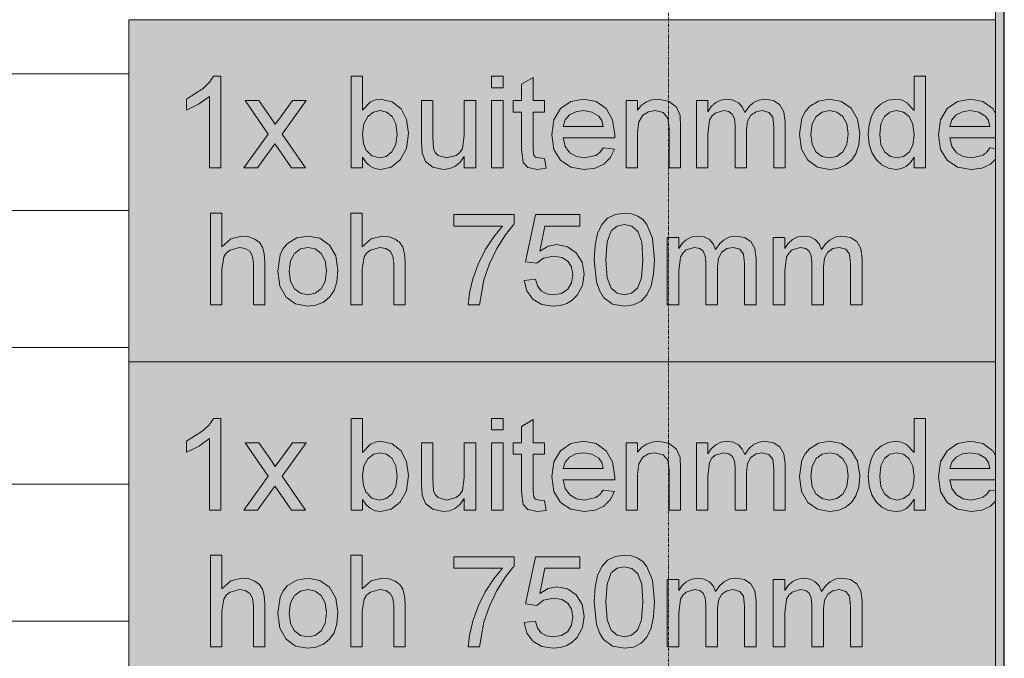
# Model space of a CAD drawing. Header units: millimetres. Extents: x -281 to 145437, y -16481 to 78869.
# Tile 54 of 256: x 8578 to 10736, y 13550 to 14950. Entities that reach past the tile are written whole.
import ezdxf

# ---------------------------------------------------------------- set-up
doc = ezdxf.new("R2010")
doc.units = ezdxf.units.MM
doc.linetypes.add('Grid Line', pattern=[12, 6, -2, 2, -2])
for name, color, linetype, lineweight in [('A--A23__Vloeren', 8, 'Continuous', 5), ('A--A2__Ruwbouw', 8, 'Continuous', 5), ('A--L$07A__Stramien', 1, 'Continuous', 5), ('A--L21__Buitenwanden', 3, 'Continuous', 5), ('A--L90__Terrein', 7, 'Continuous', 5)]:
    doc.layers.add(name, color=color, linetype=linetype, lineweight=lineweight)

# ---------------------------------------------------------------- blocks, each defined once
blk = doc.blocks.new('NLRS_90_PA_LB_fietsvak dubbellaags_gen_cpz - 1x buitenmodel-48998503-L_80_ 11')
at = {"layer": 'A--L90__Terrein'}
blk.add_hatch(color=256, dxfattribs=at).paths.add_polyline_path([(1900, 0), (1900, 750), (0, 750), (0, 0), (1491, 0)])
for p, q in [((1900, 750), (0, 750)), ((0, 750), (0, 0)), ((185.7, 625.9), (176.8, 612.8)), ((201.9, 625.9), (185.7, 625.9)), ((201.9, 425), (201.9, 625.9)), ((512.6, 625.9), (487.5, 625.9)), ((487.5, 625.9), (487.5, 425)), ((512.6, 551.4), (512.6, 625.9)), ((820.3, 625.9), (795.2, 625.9)), ((795.2, 625.9), (795.2, 600.8)), ((820.3, 600.8), (820.3, 625.9)), ((1746.4, 625.9), (1721.3, 625.9)), ((1721.3, 625.9), (1721.3, 551.1)), ((1746.4, 425), (1746.4, 625.9)), ((176.8, 612.8), (163.3, 599.2)), ((886.2, 623.2), (861.1, 608.4)), ((861.1, 608.4), (861.1, 572.5)), ((886.2, 572.5), (886.2, 623.2)), ((163.3, 599.2), (126.5, 575.7)), ((795.2, 600.8), (820.3, 600.8)), ((126.5, 575.7), (126.5, 551.9)), ((126.5, 551.9), (153, 564.6)), ((153, 564.6), (176.7, 581.6)), ((176.7, 581.6), (176.7, 425)), ((285.4, 572.5), (255.2, 572.5)), ((255.2, 572.5), (305.7, 499.2)), ((309.8, 537.2), (285.4, 572.5)), ((358.8, 572.5), (331.1, 534.2)), ((336, 499.2), (389, 572.5)), ((389, 572.5), (358.8, 572.5)), ((530.2, 569.6), (512.6, 551.4)), ((540.6, 574.2), (530.2, 569.6)), ((552.1, 575.7), (540.6, 574.2)), ((577.2, 570.2), (552.1, 575.7)), ((596.8, 554.8), (577.2, 570.2)), ((666.5, 572.5), (641.4, 572.5)), ((641.4, 572.5), (641.4, 481.3)), ((666.5, 493.1), (666.5, 572.5)), ((760.6, 572.5), (735.5, 572.5)), ((735.5, 572.5), (735.5, 495.8)), ((760.6, 425), (760.6, 572.5)), ((820.3, 572.5), (795.2, 572.5)), ((795.2, 572.5), (795.2, 425)), ((820.3, 425), (820.3, 572.5)), ((861.1, 572.5), (842.3, 572.5)), ((842.3, 572.5), (842.3, 547.4)), ((911.3, 572.5), (886.2, 572.5)), ((911.3, 547.4), (911.3, 572.5)), ((968.9, 570.6), (946.5, 555.2)), ((997, 575.7), (968.9, 570.6)), ((1024.3, 570.6), (997, 575.7)), ((1046.1, 555.2), (1024.3, 570.6)), ((1115.4, 572.5), (1090.3, 572.5)), ((1090.3, 572.5), (1090.3, 425)), ((1115.4, 551.9), (1115.4, 572.5)), ((1124.1, 562.3), (1115.4, 551.9)), ((1134.6, 569.7), (1124.1, 562.3)), ((1146.8, 574.2), (1134.6, 569.7)), ((1160.8, 575.7), (1146.8, 574.2)), ((1184.5, 570.9), (1160.8, 575.7)), ((1200.7, 558.3), (1184.5, 570.9)), ((1269.2, 572.5), (1244.1, 572.5)), ((1244.1, 572.5), (1244.1, 425)), ((1269.2, 548.3), (1269.2, 572.5)), ((1286.5, 568.2), (1276.8, 559.4)), ((1298, 573.8), (1286.5, 568.2)), ((1311, 575.7), (1298, 573.8)), ((1325, 573.8), (1311, 575.7)), ((1336.2, 568), (1325, 573.8)), ((1344.6, 558.8), (1336.2, 568)), ((1369.6, 568.4), (1359.2, 559.3)), ((1381.4, 573.9), (1369.6, 568.4)), ((1394.4, 575.7), (1381.4, 573.9)), ((1413.3, 572.6), (1394.4, 575.7)), ((1427.2, 563.5), (1413.3, 572.6)), ((1435.8, 548.1), (1427.2, 563.5)), ((1512, 571.6), (1491.8, 559.4)), ((1536.1, 575.7), (1512, 571.6)), ((1562.5, 570.7), (1536.1, 575.7)), ((1583.5, 555.8), (1562.5, 570.7)), ((1649.5, 566.1), (1637, 554.5)), ((1664.7, 573.3), (1649.5, 566.1)), ((1681.6, 575.7), (1664.7, 573.3)), ((1693.9, 574), (1681.6, 575.7)), ((1704.7, 568.8), (1693.9, 574)), ((1721.3, 551.1), (1704.7, 568.8)), ((1816.5, 570.6), (1794.1, 555.2)), ((1844.6, 575.7), (1816.5, 570.6)), ((1871.9, 570.6), (1844.6, 575.7)), ((1893.7, 555.2), (1871.9, 570.6)), ((524, 537.5), (536.4, 547.3)), ((536.4, 547.3), (550.9, 550.6)), ((550.9, 550.6), (565.1, 547.4)), ((565.1, 547.4), (577.1, 538)), ((608.8, 530.9), (596.8, 554.8)), ((842.3, 547.4), (861.1, 547.4)), ((861.1, 547.4), (861.1, 465.5)), ((886.2, 466.2), (886.2, 547.4)), ((886.2, 547.4), (911.3, 547.4)), ((946.5, 555.2), (931.9, 530.5)), ((956.3, 530.2), (966, 541.2)), ((966, 541.2), (980, 548.2)), ((980, 548.2), (996.9, 550.6)), ((996.9, 550.6), (1015.3, 547.6)), ((1015.3, 547.6), (1030, 538.8)), ((1060.4, 530.6), (1046.1, 555.2)), ((1118.2, 526.4), (1126.8, 540.7)), ((1126.8, 540.7), (1139.4, 548.1)), ((1139.4, 548.1), (1154.1, 550.6)), ((1154.1, 550.6), (1171.3, 546.2)), ((1171.3, 546.2), (1181.5, 534.4)), ((1208.2, 539.9), (1200.7, 558.3)), ((1209.6, 515.6), (1208.2, 539.9)), ((1276.8, 559.4), (1269.2, 548.3)), ((1278, 538.5), (1285.4, 545.2)), ((1285.4, 545.2), (1304, 550.6)), ((1304, 550.6), (1315.4, 548.5)), ((1315.4, 548.5), (1323, 542.5)), ((1323, 542.5), (1327.4, 532.3)), ((1350, 546.5), (1344.6, 558.8)), ((1359.2, 559.3), (1350, 546.5)), ((1356.4, 527.4), (1363.8, 540.5)), ((1363.8, 540.5), (1374.9, 548.1)), ((1374.9, 548.1), (1388.5, 550.6)), ((1388.5, 550.6), (1402.8, 546.6)), ((1402.8, 546.6), (1411.3, 536.3)), ((1438.7, 526.1), (1435.8, 548.1)), ((1482.3, 548.2), (1475.5, 534.3)), ((1491.8, 559.4), (1482.3, 548.2)), ((1506.9, 537.7), (1520, 547.4)), ((1520, 547.4), (1536.1, 550.6)), ((1536.1, 550.6), (1552, 547.3)), ((1552, 547.3), (1565.2, 537.6)), ((1597.4, 532.1), (1583.5, 555.8)), ((1637, 554.5), (1628, 538.6)), ((1656.5, 538.1), (1668.4, 547.4)), ((1668.4, 547.4), (1682.9, 550.6)), ((1682.9, 550.6), (1697.9, 547.3)), ((1697.9, 547.3), (1710.2, 537.6)), ((1794.1, 555.2), (1779.5, 530.5)), ((1803.9, 530.2), (1813.6, 541.2)), ((1813.6, 541.2), (1827.6, 548.2)), ((1827.6, 548.2), (1844.5, 550.6)), ((1844.5, 550.6), (1862.9, 547.6)), ((1862.9, 547.6), (1877.6, 538.8)), ((1900, 544.4), (1893.7, 555.2)), ((321.2, 520.6), (309.8, 537.2)), ((331.1, 534.2), (321.2, 520.6)), ((512.6, 499.8), (515.5, 521.6)), ((515.5, 521.6), (524, 537.5)), ((577.1, 538), (585.3, 521.9)), ((585.3, 521.9), (588, 498.9)), ((613.1, 501), (608.8, 530.9)), ((931.9, 530.5), (927, 497.5)), ((952.1, 516), (956.3, 530.2)), ((1030, 538.8), (1036.6, 529.3)), ((1036.6, 529.3), (1040, 516)), ((1065.2, 497.7), (1060.4, 530.6)), ((1115.4, 503.3), (1118.2, 526.4)), ((1181.5, 534.4), (1184.4, 512.2)), ((1269.2, 499.4), (1273, 529.4)), ((1273, 529.4), (1278, 538.5)), ((1327.4, 532.3), (1328.8, 518.1)), ((1328.8, 518.1), (1328.8, 425)), ((1354, 508.3), (1356.4, 527.4)), ((1411.3, 536.3), (1413.6, 515.4)), ((1438.7, 425), (1438.7, 526.1)), ((1475.5, 534.3), (1470.1, 498.8)), ((1495.2, 498.8), (1498.1, 521.5)), ((1498.1, 521.5), (1506.9, 537.7)), ((1565.2, 537.6), (1573.9, 521.7)), ((1573.9, 521.7), (1576.9, 499.6)), ((1602, 500.8), (1597.4, 532.1)), ((1622.6, 519.6), (1620.8, 498.6)), ((1628, 538.6), (1622.6, 519.6)), ((1645.9, 498.7), (1648.6, 522)), ((1648.6, 522), (1656.5, 538.1)), ((1710.2, 537.6), (1718.5, 520.9)), ((1718.5, 520.9), (1721.3, 496.8)), ((1779.5, 530.5), (1774.6, 497.5)), ((1799.7, 516), (1803.9, 530.2)), ((1877.6, 538.8), (1884.2, 529.3)), ((1884.2, 529.3), (1887.6, 516)), ((305.7, 499.2), (252.1, 425)), ((387.1, 425), (336, 499.2)), ((514.4, 478.9), (512.6, 499.8)), ((588, 498.9), (585.2, 476.3)), ((608.6, 467.5), (613.1, 501)), ((927, 497.5), (931.8, 465.6)), ((1040, 516), (952.1, 516)), ((1065, 490.9), (1065.2, 497.7)), ((1115.4, 425), (1115.4, 503.3)), ((1184.4, 512.2), (1184.4, 425)), ((1209.6, 425), (1209.6, 515.6)), ((1269.2, 425), (1269.2, 499.4)), ((1354, 425), (1354, 508.3)), ((1413.6, 515.4), (1413.6, 425)), ((1470.1, 498.8), (1474.7, 465.9)), ((1498.1, 476.1), (1495.2, 498.8)), ((1576.9, 499.6), (1573.9, 476.4)), ((1599.9, 475.5), (1602, 500.8)), ((1620.8, 498.6), (1622.8, 477.4)), ((1648.7, 476), (1645.9, 498.7)), ((1721.3, 496.8), (1718.5, 474.8)), ((1774.6, 497.5), (1779.4, 465.6)), ((1887.6, 516), (1799.7, 516)), ((282.3, 425), (320.5, 477.7)), ((320.5, 477.7), (326.1, 469.6)), ((519.5, 464.7), (514.4, 478.9)), ((585.2, 476.3), (576.7, 460)), ((641.4, 481.3), (642.8, 457.9)), ((668, 467.5), (666.5, 493.1)), ((735.5, 495.8), (731.5, 467.8)), ((956.5, 472.1), (952.1, 490.9)), ((952.1, 490.9), (1065, 490.9)), ((1506.9, 459.9), (1498.1, 476.1)), ((1573.9, 476.4), (1565.2, 460)), ((1593.8, 456.1), (1599.9, 475.5)), ((1622.8, 477.4), (1628.6, 458.7)), ((1657.2, 459.9), (1648.7, 476)), ((1718.5, 474.8), (1710.4, 459.3)), ((1804.1, 472.1), (1799.7, 490.9)), ((1799.7, 490.9), (1900, 490.9)), ((326.1, 469.6), (356.9, 425)), ((532.7, 451.4), (519.5, 464.7)), ((576.7, 460), (564.3, 450.2)), ((595.1, 442.5), (608.6, 467.5)), ((642.8, 457.9), (650.3, 439.4)), ((671.6, 458.9), (668, 467.5)), ((677.9, 452.4), (671.6, 458.9)), ((726, 459.2), (717.6, 452.6)), ((731.5, 467.8), (726, 459.2)), ((861.1, 465.5), (864.1, 437)), ((887.5, 453.3), (886.2, 466.2)), ((891.8, 448.7), (887.5, 453.3)), ((931.8, 465.6), (946.3, 441.8)), ((966.6, 458.3), (956.5, 472.1)), ((981.2, 449.8), (966.6, 458.3)), ((1032.7, 459), (1023.6, 452.2)), ((1039.7, 468.9), (1032.7, 459)), ((1064.4, 465.8), (1039.7, 468.9)), ((1055.5, 447.3), (1064.4, 465.8)), ((1474.7, 465.9), (1488.3, 441.7)), ((1520, 450.2), (1506.9, 459.9)), ((1565.2, 460), (1552.1, 450.2)), ((1583.8, 441.7), (1593.8, 456.1)), ((1628.6, 458.7), (1638, 443.2)), ((1669.6, 450.2), (1657.2, 459.9)), ((1710.4, 459.3), (1698.4, 450)), ((1779.4, 465.6), (1793.9, 441.8)), ((1814.2, 458.3), (1804.1, 472.1)), ((1828.8, 449.8), (1814.2, 458.3)), ((1880.3, 459), (1871.2, 452.2)), ((1887.3, 468.9), (1880.3, 459)), ((1900, 467.3), (1887.3, 468.9)), ((512.6, 425), (512.6, 448.5)), ((512.6, 448.5), (520.5, 436.8)), ((520.5, 436.8), (529.6, 428.5)), ((549.8, 447), (532.7, 451.4)), ((564.3, 450.2), (549.8, 447)), ((575.3, 427), (595.1, 442.5)), ((650.3, 439.4), (666.6, 426.9)), ((696.6, 447), (677.9, 452.4)), ((717.6, 452.6), (696.6, 447)), ((715.9, 429), (726.4, 437.9)), ((726.4, 437.9), (735.5, 450.4)), ((735.5, 450.4), (735.5, 425)), ((864.1, 437), (874.6, 426)), ((900.4, 447), (891.8, 448.7)), ((911.3, 445.9), (900.4, 447)), ((914.5, 424.3), (911.3, 445.9)), ((946.3, 441.8), (969, 426.8)), ((998.9, 447), (981.2, 449.8)), ((1023.6, 452.2), (998.9, 447)), ((1022.2, 424.7), (1041.3, 433.4)), ((1041.3, 433.4), (1055.5, 447.3)), ((1488.3, 441.7), (1509.4, 426.8)), ((1536.1, 447), (1520, 450.2)), ((1552.1, 450.2), (1536.1, 447)), ((1570.1, 430.9), (1583.8, 441.7)), ((1638, 443.2), (1650.6, 431.6)), ((1684, 447), (1669.6, 450.2)), ((1698.4, 450), (1684, 447)), ((1704.6, 428.6), (1713.7, 437)), ((1713.7, 437), (1721.3, 448.7)), ((1721.3, 448.7), (1721.3, 425)), ((1793.9, 441.8), (1816.6, 426.8)), ((1846.5, 447), (1828.8, 449.8)), ((1871.2, 452.2), (1846.5, 447)), ((1869.8, 424.7), (1888.9, 433.4)), ((1888.9, 433.4), (1900, 444.2)), ((176.7, 425), (201.9, 425)), ((252.1, 425), (282.3, 425)), ((356.9, 425), (387.1, 425)), ((487.5, 425), (512.6, 425)), ((529.6, 428.5), (540.1, 423.5)), ((540.1, 423.5), (551.9, 421.9)), ((551.9, 421.9), (575.3, 427)), ((666.6, 426.9), (690.2, 421.9)), ((690.2, 421.9), (703.8, 423.6)), ((703.8, 423.6), (715.9, 429)), ((735.5, 425), (760.6, 425)), ((795.2, 425), (820.3, 425)), ((874.6, 426), (895.7, 421.9)), ((895.7, 421.9), (914.5, 424.3)), ((969, 426.8), (998.4, 421.9)), ((998.4, 421.9), (1022.2, 424.7)), ((1090.3, 425), (1115.4, 425)), ((1184.4, 425), (1209.6, 425)), ((1244.1, 425), (1269.2, 425)), ((1328.8, 425), (1354, 425)), ((1413.6, 425), (1438.7, 425)), ((1509.4, 426.8), (1536.1, 421.9)), ((1536.1, 421.9), (1553.8, 424.1)), ((1553.8, 424.1), (1570.1, 430.9)), ((1650.6, 431.6), (1665.4, 424.3)), ((1665.4, 424.3), (1681.7, 421.9)), ((1681.7, 421.9), (1694, 423.5)), ((1694, 423.5), (1704.6, 428.6)), ((1721.3, 425), (1746.4, 425)), ((1816.6, 426.8), (1846, 421.9)), ((1846, 421.9), (1869.8, 424.7)), ((204.1, 325.9), (179, 325.9)), ((179, 325.9), (179, 125)), ((204.1, 252), (204.1, 325.9)), ((511.7, 325.9), (486.6, 325.9)), ((486.6, 325.9), (486.6, 125)), ((511.7, 252), (511.7, 325.9)), ((1086.2, 325.9), (1066, 323.2)), ((1101.7, 324.3), (1086.2, 325.9)), ((1115.5, 319.4), (1101.7, 324.3)), ((844.5, 322.8), (712.6, 322.8)), ((712.6, 322.8), (712.6, 297.7)), ((825.7, 278.7), (844.5, 302.5)), ((844.5, 302.5), (844.5, 322.8)), ((891.6, 322.8), (869.6, 219.2)), ((988.9, 322.8), (891.6, 322.8)), ((988.9, 297.7), (988.9, 322.8)), ((1049.6, 315), (1036.8, 301.2)), ((1066, 323.2), (1049.6, 315)), ((1127.1, 311.5), (1115.5, 319.4)), ((1135.8, 300.8), (1127.1, 311.5)), ((712.6, 297.7), (819.4, 297.7)), ((819.4, 297.7), (799.8, 274.1)), ((901.1, 242.3), (911.9, 297.7)), ((911.9, 297.7), (988.9, 297.7)), ((1027.7, 281.6), (1022.1, 256)), ((1036.8, 301.2), (1027.7, 281.6)), ((1048.4, 262.9), (1057.6, 287.4)), ((1057.6, 287.4), (1070.2, 297.4)), ((1070.2, 297.4), (1085.9, 300.8)), ((1085.9, 300.8), (1102.5, 297)), ((1102.5, 297), (1115.6, 285.5)), ((1115.6, 285.5), (1124.2, 262.5)), ((1147.6, 271), (1135.8, 300.8)), ((223.7, 269.8), (204.1, 252)), ((247.8, 275.7), (223.7, 269.8)), ((262.9, 274.1), (247.8, 275.7)), ((276, 269.2), (262.9, 274.1)), ((286.2, 261.6), (276, 269.2)), ((293.1, 251.4), (286.2, 261.6)), ((348.2, 259.4), (338.7, 248.2)), ((368.4, 271.6), (348.2, 259.4)), ((392.5, 275.7), (368.4, 271.6)), ((418.9, 270.7), (392.5, 275.7)), ((439.9, 255.8), (418.9, 270.7)), ((531.3, 269.8), (511.7, 252)), ((555.4, 275.7), (531.3, 269.8)), ((570.6, 274.1), (555.4, 275.7)), ((583.6, 269.2), (570.6, 274.1)), ((593.9, 261.6), (583.6, 269.2)), ((600.7, 251.4), (593.9, 261.6)), ((799.8, 274.1), (781.4, 245.7)), ((807.1, 248.4), (825.7, 278.7)), ((1045.4, 223.9), (1048.4, 262.9)), ((1124.2, 262.5), (1127, 223.9)), ((1152.1, 223.8), (1147.6, 271)), ((1205.5, 272.5), (1180.4, 272.5)), ((1180.4, 272.5), (1180.4, 125)), ((1205.5, 248.3), (1205.5, 272.5)), ((1213, 259.4), (1205.5, 248.3)), ((1222.8, 268.2), (1213, 259.4)), ((1234.3, 273.8), (1222.8, 268.2)), ((1247.3, 275.7), (1234.3, 273.8)), ((1261.3, 273.8), (1247.3, 275.7)), ((1272.5, 268), (1261.3, 273.8)), ((1280.9, 258.8), (1272.5, 268)), ((1295.5, 259.3), (1286.3, 246.5)), ((1305.9, 268.4), (1295.5, 259.3)), ((1317.7, 273.9), (1305.9, 268.4)), ((1330.7, 275.7), (1317.7, 273.9)), ((1349.6, 272.6), (1330.7, 275.7)), ((1363.5, 263.5), (1349.6, 272.6)), ((1372.1, 248.1), (1363.5, 263.5)), ((1437.8, 272.5), (1412.7, 272.5)), ((1412.7, 272.5), (1412.7, 125)), ((1437.8, 248.3), (1437.8, 272.5)), ((1445.4, 259.4), (1437.8, 248.3)), ((1455.1, 268.2), (1445.4, 259.4)), ((1466.6, 273.8), (1455.1, 268.2)), ((1479.6, 275.7), (1466.6, 273.8)), ((1493.6, 273.8), (1479.6, 275.7)), ((1504.8, 268), (1493.6, 273.8)), ((1513.2, 258.8), (1504.8, 268)), ((1527.8, 259.3), (1518.6, 246.5)), ((1538.2, 268.4), (1527.8, 259.3)), ((1550, 273.9), (1538.2, 268.4)), ((1563, 275.7), (1550, 273.9)), ((1581.9, 272.6), (1563, 275.7)), ((1595.8, 263.5), (1581.9, 272.6)), ((1604.4, 248.1), (1595.8, 263.5)), ((208.2, 229.8), (213.6, 238.4)), ((213.6, 238.4), (221.9, 245)), ((221.9, 245), (242.5, 250.6)), ((242.5, 250.6), (255.5, 248.5)), ((255.5, 248.5), (265.1, 242.3)), ((265.1, 242.3), (271.1, 231.5)), ((297, 237.5), (293.1, 251.4)), ((298.2, 218.4), (297, 237.5)), ((338.7, 248.2), (331.9, 234.3)), ((354.5, 221.5), (363.2, 237.7)), ((363.2, 237.7), (376.4, 247.4)), ((376.4, 247.4), (392.5, 250.6)), ((392.5, 250.6), (408.4, 247.3)), ((408.4, 247.3), (421.5, 237.6)), ((421.5, 237.6), (430.3, 221.7)), ((453.7, 232.1), (439.9, 255.8)), ((515.8, 229.8), (521.3, 238.4)), ((521.3, 238.4), (529.5, 245)), ((529.5, 245), (550.1, 250.6)), ((550.1, 250.6), (563.1, 248.5)), ((563.1, 248.5), (572.8, 242.3)), ((572.8, 242.3), (578.8, 231.5)), ((604.6, 237.5), (600.7, 251.4)), ((605.9, 218.4), (604.6, 237.5)), ((781.4, 245.7), (765.6, 214.3)), ((790.7, 214.5), (807.1, 248.4)), ((919.1, 253.2), (901.1, 242.3)), ((937.9, 256.8), (919.1, 253.2)), ((961.3, 252.3), (937.9, 256.8)), ((980.8, 238.8), (961.3, 252.3)), ((993.9, 218.3), (980.8, 238.8)), ((1022.1, 256), (1020.3, 223.8)), ((1209.3, 229.4), (1214.3, 238.5)), ((1214.3, 238.5), (1221.7, 245.2)), ((1221.7, 245.2), (1240.3, 250.6)), ((1240.3, 250.6), (1251.7, 248.5)), ((1251.7, 248.5), (1259.3, 242.5)), ((1259.3, 242.5), (1263.7, 232.3)), ((1286.3, 246.5), (1280.9, 258.8)), ((1292.7, 227.4), (1300.1, 240.5)), ((1300.1, 240.5), (1311.2, 248.1)), ((1311.2, 248.1), (1324.8, 250.6)), ((1324.8, 250.6), (1339.1, 246.6)), ((1339.1, 246.6), (1347.6, 236.3)), ((1375, 226.1), (1372.1, 248.1)), ((1441.6, 229.4), (1446.6, 238.5)), ((1446.6, 238.5), (1454, 245.2)), ((1454, 245.2), (1472.6, 250.6)), ((1472.6, 250.6), (1484, 248.5)), ((1484, 248.5), (1491.6, 242.5)), ((1491.6, 242.5), (1496, 232.3)), ((1518.6, 246.5), (1513.2, 258.8)), ((1525, 227.4), (1532.4, 240.5)), ((1532.4, 240.5), (1543.5, 248.1)), ((1543.5, 248.1), (1557.1, 250.6)), ((1557.1, 250.6), (1571.4, 246.6)), ((1571.4, 246.6), (1579.9, 236.3)), ((1607.3, 226.1), (1604.4, 248.1)), ((204.1, 203.4), (208.2, 229.8)), ((271.1, 231.5), (273.1, 215.8)), ((298.2, 125), (298.2, 218.4)), ((331.9, 234.3), (326.5, 198.8)), ((351.6, 198.8), (354.5, 221.5)), ((430.3, 221.7), (433.2, 199.6)), ((458.3, 200.8), (453.7, 232.1)), ((511.7, 203.4), (515.8, 229.8)), ((578.8, 231.5), (580.8, 215.8)), ((605.9, 125), (605.9, 218.4)), ((869.6, 219.2), (894.7, 216)), ((894.7, 216), (908.8, 227.4)), ((908.8, 227.4), (930.9, 231.7)), ((930.9, 231.7), (949.5, 229)), ((949.5, 229), (962.7, 220.8)), ((962.7, 220.8), (970.6, 207.9)), ((998.3, 192.5), (993.9, 218.3)), ((1020.3, 223.8), (1025.3, 175)), ((1048.3, 184.4), (1045.4, 223.9)), ((1127, 223.9), (1124.1, 184.4)), ((1150.3, 191.9), (1152.1, 223.8)), ((1205.5, 199.4), (1209.3, 229.4)), ((1263.7, 232.3), (1265.1, 218.1)), ((1265.1, 218.1), (1265.1, 125)), ((1290.3, 208.3), (1292.7, 227.4)), ((1347.6, 236.3), (1349.9, 215.4)), ((1375, 125), (1375, 226.1)), ((1437.8, 199.4), (1441.6, 229.4)), ((1496, 232.3), (1497.4, 218.1)), ((1497.4, 218.1), (1497.4, 125)), ((1522.6, 208.3), (1525, 227.4)), ((1579.9, 236.3), (1582.2, 215.4)), ((1607.3, 125), (1607.3, 226.1)), ((204.1, 125), (204.1, 203.4)), ((273.1, 215.8), (273.1, 125)), ((326.5, 198.8), (331.1, 165.9)), ((354.5, 176.1), (351.6, 198.8)), ((433.2, 199.6), (430.3, 176.4)), ((456.3, 175.5), (458.3, 200.8)), ((511.7, 125), (511.7, 203.4)), ((580.8, 215.8), (580.8, 125)), ((765.6, 214.3), (754, 181.7)), ((778.5, 179.6), (790.7, 214.5)), ((970.6, 207.9), (973.2, 191)), ((1205.5, 125), (1205.5, 199.4)), ((1290.3, 125), (1290.3, 208.3)), ((1349.9, 215.4), (1349.9, 125)), ((1437.8, 125), (1437.8, 199.4)), ((1522.6, 125), (1522.6, 208.3)), ((1582.2, 215.4), (1582.2, 125)), ((363.2, 159.9), (354.5, 176.1)), ((430.3, 176.4), (421.6, 160)), ((450.2, 156.1), (456.3, 175.5)), ((754, 181.7), (746.7, 150.9)), ((769.1, 125), (778.5, 179.6)), ((891.6, 181.5), (866.5, 178.4)), ((866.5, 178.4), (872.6, 155.3)), ((896.2, 166.4), (891.6, 181.5)), ((970.4, 173), (962, 159)), ((973.2, 191), (970.4, 173)), ((994.4, 167.4), (998.3, 192.5)), ((1025.3, 175), (1031.5, 156.1)), ((1057.2, 161.5), (1048.3, 184.4)), ((1124.1, 184.4), (1115.2, 161.6)), ((1144.8, 166.3), (1150.3, 191.9)), ((331.1, 165.9), (344.7, 141.7)), ((376.4, 150.2), (363.2, 159.9)), ((421.6, 160), (408.5, 150.2)), ((440.2, 141.7), (450.2, 156.1)), ((872.6, 155.3), (886, 137.3)), ((904.2, 155.6), (896.2, 166.4)), ((915.7, 149.1), (904.2, 155.6)), ((962, 159), (948.5, 150)), ((982.6, 145.9), (994.4, 167.4)), ((1031.5, 156.1), (1040.3, 141)), ((1070.3, 150.6), (1057.2, 161.5)), ((1115.2, 161.6), (1102.1, 150.6)), ((1135.7, 146.7), (1144.8, 166.3)), ((344.7, 141.7), (365.8, 126.8)), ((392.5, 147), (376.4, 150.2)), ((408.5, 150.2), (392.5, 147)), ((410.2, 124.1), (426.5, 130.9)), ((426.5, 130.9), (440.2, 141.7)), ((746.7, 150.9), (744, 125)), ((886, 137.3), (905.7, 125.7)), ((930.5, 147), (915.7, 149.1)), ((948.5, 150), (930.5, 147)), ((959.9, 127.9), (972.1, 135.4)), ((972.1, 135.4), (982.6, 145.9)), ((1040.3, 141), (1060.1, 126.6)), ((1086.2, 147), (1070.3, 150.6)), ((1102.1, 150.6), (1086.2, 147)), ((1106.5, 124.6), (1123, 132.9)), ((1123, 132.9), (1135.7, 146.7)), ((179, 125), (204.1, 125)), ((273.1, 125), (298.2, 125)), ((365.8, 126.8), (392.5, 121.9)), ((392.5, 121.9), (410.2, 124.1)), ((486.6, 125), (511.7, 125)), ((580.8, 125), (605.9, 125)), ((744, 125), (769.1, 125)), ((905.7, 125.7), (930.4, 121.9)), ((930.4, 121.9), (946, 123.4)), ((946, 123.4), (959.9, 127.9)), ((1060.1, 126.6), (1086.2, 121.9)), ((1086.2, 121.9), (1106.5, 124.6)), ((1180.4, 125), (1205.5, 125)), ((1265.1, 125), (1290.3, 125)), ((1349.9, 125), (1375, 125)), ((1412.7, 125), (1437.8, 125)), ((1497.4, 125), (1522.6, 125)), ((1582.2, 125), (1607.3, 125)), ((0, 0), (1900, 0))]:
    blk.add_line(p, q, dxfattribs=at)

msp = doc.modelspace()

# ---------------------------------------------------------------- hatches: boundary and pattern name
at = {"layer": 'A--A23__Vloeren'}
h = msp.add_hatch(dxfattribs=at)
h.set_pattern_fill('FP_213', color=256, style=0, pattern_type=2)
h.set_pattern_definition([(0, (7648.04, 36431.46), (0, 300), []), (90, (7648.04, 36431.46), (-300, 2e-14), [])])
h.paths.add_polyline_path([(4717, 12483), (5950.5, 12483), (5951.5, 12545), (5952.7, 12547.8), (5958, 12550), (6045.5, 12549), (6048.3, 12547.8), (6050.5, 12542.5), (6050.5, 12483), (9400, 12483), (9400, 12700), (8817, 12700), (8817, 15700), (8900, 15700), (8900, 16450), (8817, 16450), (8817, 21700), (9400, 21700), (9400, 22808.8), (8817, 22808.8), (8817, 28808.8), (9400, 28808.8), (9400, 29700), (8817, 29700), (8817, 35700), (9400, 35700), (9400, 36900), (8817, 36900), (8817, 42900), (9400, 42900), (9400, 43913), (8817, 43913), (8817, 49288), (9400, 49288), (9400, 50010), (8817, 50010), (8817, 55260), (9400, 55260), (9400, 56200), (10717, 56200), (10717, 56540), (9140, 56540), (9140, 56717), (8110, 56717), (8110, 56712), (8045, 56712), (8046, 56715.5), (8060, 56715.5), (8060, 56717), (8039.4, 56717), (8039, 56715), (6800.2, 56715.5), (6800, 56717), (6780, 56717), (6780, 56715.5), (6794, 56714.7), (6795, 56712), (6730, 56712), (6731, 56715.5), (6730, 56715.5), (6730, 56717), (4717, 56717), (4717, 55445), (6617, 55445), (6617, 52070), (4717, 52070), (4717, 51845), (6617, 51845), (6617, 48470), (4717, 48470), (4717, 48245), (6617, 48245), (6617, 44870), (4717, 44870), (4717, 44645), (6617, 44645), (6617, 41270), (4717, 41270), (4717, 41045), (6617, 41045), (6617, 37670), (4717, 37670), (4717, 37445), (6617, 37445), (6617, 34070), (4717, 34070), (4717, 33845), (6617, 33845), (6617, 30470), (4717, 30470), (4717, 30325), (6617, 30325), (6617, 26950), (4717, 26950), (4717, 26645), (6617, 26645), (6617, 23270), (4717, 23270), (4717, 23045), (6617, 23045), (6617, 19670), (4717, 19670), (4717, 19445), (6617, 19445), (6617, 16070), (4717, 16069.5), (4717, 15800), (6617, 15800), (6617, 12800), (4717, 12800), (4717, 12580.7)])
h.paths.add_polyline_path([(6044.8, 12483), (6045.5, 12483), (6044.8, 12544.3), (6043, 12545), (5956.2, 12544.3), (5955.5, 12542.5), (5956.2, 12483), (5996, 12483)])
h.paths.add_polyline_path([(5996, 15950), (5956.2, 15950.7), (5952.7, 15952.2), (5950.5, 15957.5), (5951.5, 16045), (5952.7, 16047.8), (5958, 16050), (6045.5, 16049), (6048.3, 16047.8), (6050.5, 16042.5), (6049.8, 15955.7), (6048.3, 15952.2), (6043, 15950)])
h.paths.add_polyline_path([(6043, 15955), (6044.8, 15955.7), (6045.5, 15957.5), (6044.8, 16044.3), (6043, 16045), (5956.2, 16044.3), (5955.5, 16042.5), (5956.2, 15955.7), (5958, 15955), (5996, 15955)])
h.paths.add_polyline_path([(6700.3, 18554.3), (6674, 18557.8), (6656.5, 18566.2), (6644.1, 18581), (6637.2, 18601.4), (6662.4, 18604.6), (6666.3, 18593.8), (6675, 18585.5), (6685.4, 18581.1), (6700.6, 18579.5), (6716.7, 18581.4), (6726.2, 18585.4), (6732.5, 18591.8), (6734.6, 18599.3), (6731, 18606.9), (6726.2, 18610.6), (6699.5, 18618), (6662.5, 18630.1), (6652.9, 18636.2), (6646, 18644.4), (6640.4, 18664.7), (6644.9, 18683.4), (6657.2, 18697.7), (6673.2, 18705.1), (6696.7, 18707.9), (6725.3, 18703.2), (6736.8, 18697.4), (6744.8, 18689.9), (6753.4, 18667.4), (6728.3, 18664.2), (6725.1, 18672.1), (6718.8, 18678.1), (6694.8, 18682.9), (6682.3, 18681.9), (6672.7, 18678.3), (6667.3, 18673.1), (6665.5, 18667.2), (6668.5, 18659.9), (6677.9, 18654.4), (6700.3, 18648.7), (6736.4, 18637.2), (6753.5, 18623.8), (6758.6, 18610.6), (6759.3, 18599.3), (6757.9, 18589.6), (6752.4, 18577.9), (6743.5, 18567.9), (6731.4, 18560.5), (6715.7, 18555.8), (6700.6, 18554.4)])
h.paths.add_polyline_path([(5958, 19550), (5952.7, 19552.2), (5950.5, 19557.5), (5951.5, 19645), (5952.7, 19647.8), (5958, 19650), (6045.5, 19649), (6048.3, 19647.8), (6050.5, 19642.5), (6049.8, 19555.7), (6048.3, 19552.2), (6043, 19550), (5996, 19550)])
h.paths.add_polyline_path([(6043, 19555), (6044.8, 19555.7), (6045.5, 19557.5), (6044.8, 19644.3), (6043, 19645), (5956.2, 19644.3), (5955.5, 19642.5), (5956.2, 19555.7), (5958, 19555), (5996, 19555)])
h.paths.add_polyline_path([(6700.3, 22154.3), (6674, 22157.8), (6656.5, 22166.2), (6644.1, 22181), (6637.2, 22201.4), (6662.5, 22204.2), (6666.3, 22193.8), (6675, 22185.5), (6685.4, 22181.1), (6700.6, 22179.5), (6716, 22181.1), (6726.2, 22185.4), (6732.5, 22191.8), (6734.6, 22199.3), (6732.5, 22205.7), (6726.2, 22210.6), (6699.5, 22218), (6662.5, 22230.1), (6652.9, 22236.2), (6646, 22244.4), (6640.4, 22264.7), (6644.9, 22283.4), (6657.2, 22297.7), (6673.2, 22305.1), (6696.7, 22307.9), (6725.3, 22303.2), (6736.8, 22297.4), (6744.8, 22289.9), (6753.4, 22267.4), (6728.3, 22264.2), (6725.1, 22272.1), (6718.8, 22278.1), (6694.8, 22282.9), (6682.3, 22281.9), (6672.7, 22278.3), (6667.3, 22273.1), (6665.5, 22267.2), (6668.5, 22259.9), (6677.9, 22254.4), (6700.3, 22248.7), (6736.4, 22237.2), (6753.5, 22223.8), (6758.6, 22210.6), (6759.3, 22199.3), (6757.9, 22189.6), (6752.4, 22177.9), (6743.5, 22167.9), (6731.4, 22160.5), (6715.7, 22155.8), (6700.3, 22154.3)])
h.paths.add_polyline_path([(5996, 23150), (5956.2, 23150.7), (5952.7, 23152.2), (5950.5, 23157.5), (5951.5, 23245), (5952.7, 23247.8), (5958, 23250), (6045.5, 23249), (6048.3, 23247.8), (6050.5, 23242.5), (6049.8, 23155.7), (6048.3, 23152.2), (6043, 23150)])
h.paths.add_polyline_path([(5996, 23155), (6044.8, 23155.7), (6045.5, 23157.5), (6044.8, 23244.3), (6043, 23245), (5956.2, 23244.3), (5955.5, 23242.5), (5956.2, 23155.7), (5958, 23155)])
h.paths.add_polyline_path([(6700.3, 25754.3), (6674, 25757.8), (6656.5, 25766.2), (6644.1, 25781), (6637.2, 25801.4), (6662.5, 25804.2), (6666.3, 25793.8), (6675, 25785.5), (6685.4, 25781.1), (6700.6, 25779.5), (6716, 25781.1), (6726.2, 25785.4), (6732.5, 25791.8), (6734.6, 25799.3), (6732.5, 25805.7), (6726.2, 25810.6), (6699.5, 25818), (6662.5, 25830.1), (6652.9, 25836.2), (6646, 25844.4), (6640.4, 25864.7), (6644.9, 25883.4), (6657.2, 25897.7), (6673.2, 25905.1), (6696.7, 25907.9), (6728.4, 25901.7), (6736.8, 25897.4), (6744.8, 25889.9), (6753.4, 25867.4), (6728.3, 25864.2), (6725.1, 25872.1), (6718.8, 25878.1), (6694.8, 25882.9), (6682.3, 25881.9), (6672.7, 25878.3), (6667.3, 25873.1), (6665.5, 25867.2), (6668.5, 25859.9), (6677.9, 25854.4), (6700.3, 25848.7), (6736.4, 25837.2), (6753.5, 25823.8), (6758.6, 25810.6), (6759.3, 25799.3), (6757.9, 25789.6), (6752.4, 25777.9), (6743.5, 25767.9), (6731.4, 25760.5), (6715.7, 25755.8), (6700.3, 25754.3)])
h.paths.add_polyline_path([(6043, 26750), (5956.2, 26750.7), (5952.7, 26752.2), (5950.5, 26757.5), (5951.5, 26845), (5952.7, 26847.8), (5958, 26850), (6045.5, 26849), (6048.3, 26847.8), (6050.5, 26842.5), (6049.8, 26755.7), (6048.3, 26752.2), (6044.8, 26750.7)])
h.paths.add_polyline_path([(6043, 26755), (6044.8, 26755.7), (6045.5, 26757.5), (6044.8, 26844.3), (6043, 26845), (5956.2, 26844.3), (5955.5, 26842.5), (5956.2, 26755.7), (5958, 26755), (5996, 26755)])
h.paths.add_polyline_path([(6700.3, 29434.4), (6674, 29437.8), (6656.5, 29446.3), (6644.1, 29461), (6637.2, 29481.5), (6662.5, 29484.2), (6666.3, 29473.9), (6675, 29465.6), (6685.4, 29461.1), (6700.6, 29459.5), (6716, 29461.1), (6726.2, 29465.5), (6732.5, 29471.9), (6734.6, 29479.4), (6732.5, 29485.8), (6726.2, 29490.7), (6699.5, 29498.1), (6662.5, 29510.1), (6652.9, 29516.3), (6646, 29524.5), (6640.4, 29544.7), (6644.9, 29563.4), (6657.2, 29577.7), (6673.2, 29585.2), (6696.7, 29587.9), (6725.3, 29583.3), (6736.8, 29577.5), (6744.8, 29570), (6753.4, 29547.4), (6728.3, 29544.3), (6725.1, 29552.2), (6718.8, 29558.1), (6694.8, 29563), (6682.3, 29561.9), (6672.7, 29558.4), (6667.3, 29553.2), (6665.5, 29547.3), (6668.5, 29540), (6677.9, 29534.4), (6700.3, 29528.8), (6736.4, 29517.3), (6753.5, 29503.9), (6758.6, 29490.7), (6759.3, 29479.4), (6757.9, 29469.7), (6752.4, 29458), (6743.5, 29448), (6731.4, 29440.6), (6715.7, 29435.8), (6700.3, 29434.4)])
h.paths.add_polyline_path([(5958, 30350), (5952.7, 30352.2), (5950.5, 30357.5), (5951.5, 30445), (5952.7, 30447.8), (5958, 30450), (6045.5, 30449), (6048.3, 30447.8), (6050.5, 30442.5), (6049.8, 30355.7), (6048.3, 30352.2), (6043, 30350), (5996, 30350)])
h.paths.add_polyline_path([(5996, 30355), (6044.8, 30355.7), (6045.5, 30357.5), (6044.8, 30444.3), (6043, 30445), (5956.2, 30444.3), (5955.5, 30442.5), (5956.2, 30355.7), (5958, 30355)])
h.paths.add_polyline_path([(6700.3, 32954.3), (6674, 32957.8), (6656.5, 32966.2), (6644.1, 32981), (6637.2, 33001.4), (6662.5, 33004.2), (6666.3, 32993.8), (6675, 32985.5), (6685.4, 32981.1), (6700.6, 32979.5), (6716, 32981.1), (6726.2, 32985.4), (6732.5, 32991.8), (6734.6, 32999.3), (6732.5, 33005.7), (6726.2, 33010.6), (6699.5, 33018), (6662.5, 33030.1), (6652.9, 33036.2), (6646, 33044.4), (6640.4, 33064.7), (6644.9, 33083.4), (6657.2, 33097.7), (6673.2, 33105.1), (6696.7, 33107.9), (6725.3, 33103.2), (6736.8, 33097.4), (6744.8, 33089.9), (6753.4, 33067.4), (6728.3, 33064.2), (6725.1, 33072.1), (6718.8, 33078.1), (6694.8, 33082.9), (6682.3, 33081.9), (6672.7, 33078.3), (6667.3, 33073.1), (6665.5, 33067.2), (6668.5, 33059.9), (6677.9, 33054.4), (6700.3, 33048.7), (6736.4, 33037.2), (6753.5, 33023.8), (6758.6, 33010.6), (6759.3, 32999.3), (6757.9, 32989.6), (6752.4, 32977.9), (6743.5, 32967.9), (6731.4, 32960.5), (6715.7, 32955.8), (6700.3, 32954.3)])
h.paths.add_polyline_path([(5958, 33950), (5952.7, 33952.2), (5950.5, 33957.5), (5951.5, 34045), (5952.7, 34047.8), (5958, 34050), (6045.5, 34049), (6048.3, 34047.8), (6050.5, 34042.5), (6049.8, 33955.7), (6048.3, 33952.2), (6043, 33950), (5996, 33950)])
h.paths.add_polyline_path([(6043, 33955), (6044.8, 33955.7), (6045.5, 33957.5), (6044.8, 34044.3), (6043, 34045), (5956.2, 34044.3), (5955.5, 34042.5), (5956.2, 33955.7), (5958, 33955), (5996, 33955)])
h.paths.add_polyline_path([(6700.3, 36554.3), (6674, 36557.8), (6656.5, 36566.2), (6644.1, 36581), (6637.2, 36601.4), (6662.5, 36604.2), (6666.3, 36593.8), (6675, 36585.5), (6685.4, 36581.1), (6700.6, 36579.5), (6716, 36581.1), (6726.2, 36585.4), (6732.5, 36591.8), (6734.6, 36599.3), (6732.5, 36605.7), (6726.2, 36610.6), (6699.5, 36618), (6662.5, 36630.1), (6652.9, 36636.2), (6646, 36644.4), (6640.4, 36664.7), (6644.9, 36683.4), (6657.2, 36697.7), (6673.2, 36705.1), (6696.7, 36707.9), (6725.3, 36703.2), (6736.8, 36697.4), (6744.8, 36689.9), (6753.4, 36667.4), (6728.3, 36664.2), (6725.1, 36672.1), (6718.8, 36678.1), (6694.8, 36682.9), (6682.3, 36681.9), (6672.7, 36678.3), (6667.3, 36673.1), (6665.5, 36667.2), (6668.5, 36659.9), (6677.9, 36654.4), (6700.3, 36648.7), (6736.4, 36637.2), (6753.5, 36623.8), (6758.6, 36610.6), (6759.3, 36599.3), (6757.9, 36589.6), (6752.4, 36577.9), (6743.5, 36567.9), (6731.4, 36560.5), (6715.7, 36555.8), (6700.3, 36554.3)])
h.paths.add_polyline_path([(5996, 37550), (5956.2, 37550.7), (5952.7, 37552.2), (5950.5, 37557.5), (5951.5, 37645), (5952.7, 37647.8), (5958, 37650), (6045.5, 37649), (6048.3, 37647.8), (6050.5, 37642.5), (6049.8, 37555.7), (6048.3, 37552.2), (6043, 37550)])
h.paths.add_polyline_path([(6043, 37555), (6044.8, 37555.7), (6045.5, 37557.5), (6044.8, 37644.3), (6043, 37645), (5956.2, 37644.3), (5955.5, 37642.5), (5956.2, 37555.7), (5958, 37555), (5996, 37555)])
h.paths.add_polyline_path([(6700.3, 40154.3), (6674, 40157.8), (6656.5, 40166.2), (6644.1, 40181), (6637.2, 40201.4), (6662.5, 40204.2), (6666.3, 40193.8), (6675, 40185.5), (6685.4, 40181.1), (6700.6, 40179.5), (6716, 40181.1), (6726.2, 40185.4), (6732.5, 40191.8), (6734.6, 40199.3), (6732.5, 40205.7), (6726.2, 40210.6), (6699.5, 40218), (6662.5, 40230.1), (6652.9, 40236.2), (6646, 40244.4), (6640.4, 40264.7), (6644.9, 40283.4), (6657.2, 40297.7), (6673.2, 40305.1), (6696.7, 40307.9), (6725.3, 40303.2), (6736.8, 40297.4), (6744.8, 40289.9), (6753.4, 40267.4), (6728.3, 40264.2), (6725.1, 40272.1), (6718.8, 40278.1), (6694.8, 40282.9), (6682.3, 40281.9), (6672.7, 40278.3), (6667.3, 40273.1), (6665.5, 40267.2), (6668.5, 40259.9), (6677.9, 40254.4), (6700.3, 40248.7), (6736.4, 40237.2), (6753.5, 40223.8), (6758.6, 40210.6), (6759.3, 40199.3), (6757.9, 40189.6), (6752.4, 40177.9), (6743.5, 40167.9), (6731.4, 40160.5), (6715.7, 40155.8), (6700.6, 40154.4)])
h.paths.add_polyline_path([(5958, 41150), (5952.7, 41152.2), (5950.5, 41157.5), (5951.5, 41245), (5952.7, 41247.8), (5958, 41250), (6045.5, 41249), (6048.3, 41247.8), (6050.5, 41242.5), (6049.8, 41155.7), (6048.3, 41152.2), (6043, 41150), (5996, 41150)])
h.paths.add_polyline_path([(5958, 41155), (6044.8, 41155.7), (6045.5, 41157.5), (6044.8, 41244.3), (6043, 41245), (5956.2, 41244.3), (5955.5, 41242.5), (5956.2, 41155.7)])
h.paths.add_polyline_path([(6700.3, 43754.3), (6674, 43757.8), (6656.5, 43766.2), (6644.1, 43781), (6637.2, 43801.4), (6662.5, 43804.2), (6666.3, 43793.8), (6675, 43785.5), (6685.4, 43781.1), (6700.6, 43779.5), (6716, 43781.1), (6726.2, 43785.4), (6732.5, 43791.8), (6734.6, 43799.3), (6732.5, 43805.7), (6726.2, 43810.6), (6699.5, 43818), (6662.5, 43830.1), (6652.9, 43836.2), (6646, 43844.4), (6640.4, 43864.7), (6644.9, 43883.4), (6657.2, 43897.7), (6673.2, 43905.1), (6696.7, 43907.9), (6725.3, 43903.2), (6736.8, 43897.4), (6744.8, 43889.9), (6753.4, 43867.4), (6728.3, 43864.2), (6725.1, 43872.1), (6718.8, 43878.1), (6694.8, 43882.9), (6682.3, 43881.9), (6672.7, 43878.3), (6667.3, 43873.1), (6665.5, 43867.2), (6668.5, 43859.9), (6677.9, 43854.4), (6700.3, 43848.7), (6736.4, 43837.2), (6753.5, 43823.8), (6758.6, 43810.6), (6759.3, 43799.3), (6757.9, 43789.6), (6752.4, 43777.9), (6743.5, 43767.9), (6731.4, 43760.5), (6715.7, 43755.8), (6700.3, 43754.3)])
h.paths.add_polyline_path([(5988.6, 44750), (5956.2, 44750.7), (5952.7, 44752.2), (5950.5, 44757.5), (5951.5, 44845), (5952.7, 44847.8), (5958, 44850), (6045.5, 44849), (6048.3, 44847.8), (6050.5, 44842.5), (6049.8, 44755.7), (6048.3, 44752.2), (6043, 44750), (5996, 44750)])
h.paths.add_polyline_path([(5988, 44755), (6044.8, 44755.7), (6045.5, 44757.5), (6044.8, 44844.3), (6043, 44845), (5956.2, 44844.3), (5955.5, 44842.5), (5956.2, 44755.7), (5958, 44755)])
h.paths.add_polyline_path([(6700.3, 47354.3), (6674, 47357.8), (6656.5, 47366.2), (6644.1, 47381), (6637.2, 47401.4), (6662.5, 47404.2), (6666.3, 47393.8), (6675, 47385.5), (6685.4, 47381.1), (6700.6, 47379.5), (6716, 47381.1), (6726.2, 47385.4), (6732.5, 47391.8), (6734.6, 47399.3), (6732.5, 47405.7), (6726.2, 47410.6), (6699.5, 47418), (6662.5, 47430.1), (6652.9, 47436.2), (6646, 47444.4), (6640.4, 47464.7), (6644.9, 47483.4), (6657.2, 47497.7), (6673.2, 47505.1), (6696.7, 47507.9), (6725.3, 47503.2), (6736.8, 47497.4), (6744.8, 47489.9), (6753.4, 47467.4), (6728.3, 47464.2), (6725.1, 47472.1), (6718.8, 47478.1), (6694.8, 47482.9), (6682.3, 47481.9), (6672.7, 47478.3), (6667.3, 47473.1), (6665.5, 47467.2), (6668.5, 47459.9), (6677.9, 47454.4), (6700.3, 47448.7), (6736.4, 47437.2), (6753.5, 47423.8), (6758.6, 47410.6), (6759.3, 47399.3), (6757.9, 47389.6), (6752.4, 47377.9), (6743.5, 47367.9), (6731.4, 47360.5), (6715.7, 47355.8), (6700.3, 47354.3)])
h.paths.add_polyline_path([(6043, 48350), (5956.2, 48350.7), (5952.7, 48352.2), (5950.5, 48357.5), (5951.5, 48445), (5952.7, 48447.8), (5958, 48450), (6045.5, 48449), (6048.3, 48447.8), (6050.5, 48442.5), (6049.8, 48355.7), (6048.3, 48352.2), (6044.8, 48350.7)])
h.paths.add_polyline_path([(5958, 48355), (6044.8, 48355.7), (6045.5, 48357.5), (6044.8, 48444.3), (6043, 48445), (5956.2, 48444.3), (5955.5, 48442.5), (5956.2, 48355.7)])
h.paths.add_polyline_path([(6700.3, 50954.3), (6673.9, 50957.8), (6656.5, 50966.2), (6644.1, 50981), (6637.2, 51001.4), (6662.5, 51004.2), (6666.3, 50993.8), (6675, 50985.5), (6685.4, 50981.1), (6700.6, 50979.5), (6716, 50981.1), (6726.2, 50985.4), (6732.5, 50991.8), (6734.6, 50999.3), (6732.5, 51005.7), (6726.2, 51010.6), (6699.5, 51018), (6662.5, 51030.1), (6652.9, 51036.2), (6646, 51044.4), (6640.4, 51064.7), (6644.9, 51083.4), (6657.2, 51097.7), (6673.2, 51105.1), (6696.7, 51107.9), (6725.3, 51103.2), (6736.8, 51097.4), (6744.8, 51089.9), (6753.4, 51067.4), (6728.3, 51064.2), (6725.1, 51072.1), (6718.8, 51078.1), (6694.8, 51082.9), (6682.3, 51081.9), (6672.7, 51078.3), (6667.3, 51073.1), (6665.5, 51067.2), (6668.5, 51059.9), (6677.9, 51054.4), (6700.3, 51048.7), (6736.4, 51037.2), (6753.5, 51023.8), (6758.6, 51010.6), (6759.3, 50999.3), (6757.9, 50989.6), (6752.4, 50977.9), (6743.5, 50967.9), (6731.4, 50960.5), (6715.7, 50955.8), (6700.6, 50954.4)])
h.paths.add_polyline_path([(5996, 51950), (5956.2, 51950.7), (5952.7, 51952.2), (5950.5, 51957.5), (5951.5, 52045), (5952.7, 52047.8), (5958, 52050), (6044.8, 52049.3), (6048.3, 52047.8), (6050.5, 52042.5), (6049.5, 51955), (6048.3, 51952.2), (6043, 51950)])
h.paths.add_polyline_path([(6043, 51955), (6044.8, 51955.7), (6045.5, 51957.5), (6044.8, 52044.3), (6043, 52045), (5956.2, 52044.3), (5955.5, 52042.5), (5956.2, 51955.7), (5958, 51955), (5996, 51955)])
h.paths.add_polyline_path([(6700.3, 54554.4), (6674, 54557.8), (6656.5, 54566.2), (6644.1, 54581), (6637.2, 54601.4), (6662.5, 54604.2), (6666.3, 54593.8), (6675, 54585.5), (6685.4, 54581.1), (6700.6, 54579.5), (6716, 54581.1), (6726.2, 54585.4), (6732.5, 54591.9), (6734.6, 54599.3), (6732.5, 54605.7), (6726.2, 54610.6), (6699.5, 54618), (6662.5, 54630.1), (6652.9, 54636.2), (6646, 54644.4), (6640.4, 54664.7), (6644.9, 54683.4), (6657.2, 54697.7), (6673.2, 54705.1), (6696.7, 54707.9), (6725.3, 54703.2), (6736.8, 54697.4), (6744.8, 54689.9), (6753.4, 54667.4), (6728.3, 54664.2), (6725.1, 54672.1), (6718.8, 54678.1), (6694.8, 54682.9), (6682.3, 54681.9), (6672.7, 54678.3), (6667.3, 54673.2), (6665.5, 54667.2), (6668.5, 54659.9), (6677.9, 54654.4), (6700.3, 54648.8), (6736.4, 54637.2), (6753.5, 54623.8), (6758.6, 54610.6), (6759.3, 54599.3), (6757.9, 54589.6), (6752.4, 54577.9), (6743.5, 54567.9), (6731.4, 54560.5), (6715.7, 54555.8), (6700.3, 54554.4)])
h.paths.add_polyline_path([(5996, 55550), (5956.2, 55550.7), (5952.7, 55552.1), (5950.5, 55557.5), (5951.5, 55645), (5952.7, 55647.8), (5958, 55650), (6044.8, 55649.2), (6048.3, 55647.8), (6050.5, 55642.5), (6049.5, 55555), (6048.3, 55552.1), (6043, 55550)])
h.paths.add_polyline_path([(6043, 55555), (6044.8, 55555.7), (6045.5, 55557.5), (6044.8, 55644.2), (6043, 55645), (5956.2, 55644.2), (5955.5, 55642.5), (5956.2, 55555.7), (5958, 55555), (5996, 55555)])
h.paths.add_polyline_path([(6720, 56677), (6717, 56677), (6717, 56712), (6720, 56712)])
at = {"layer": 'A--A2__Ruwbouw'}
h = msp.add_hatch(dxfattribs=at)
h.set_pattern_fill('FP_308', color=256, style=0, pattern_type=2)
h.set_pattern_definition([(270, (10717, 34440.5), (100, 2e-13), [1000, 0]), (315, (10717, 34440.5), (2e-13, -100.01318), [141.42, -141.42]), (225, (10717, 34440.5), (2e-13, -100.01318), [141.42, -141.42])])
h.paths.add_polyline_path([(10735, 12341), (10735, 12408), (10717, 12408), (10717, 12341)])
h.paths.add_polyline_path([(10735, 12483), (10735, 18450), (10717, 18450), (10717, 12483)])
h.paths.add_polyline_path([(10735, 19740), (10735, 20220), (10717, 20220), (10717, 19740)])
h.paths.add_polyline_path([(10735, 21510), (10735, 22505), (10717, 22505), (10717, 21510)])
h.paths.add_polyline_path([(10717, 23795), (10735, 23795), (10735, 56540), (10717, 56540), (10717, 23998.7)])

# ---------------------------------------------------------------- linework, layer by layer
at = {"layer": 'A--L$07A__Stramien', "linetype": 'Grid Line'}
msp.add_line((10000, 64428.4), (10000, 5044.8), dxfattribs=at)
at = {"layer": 'A--L21__Buitenwanden'}
for p, q in [((10717, 18460), (10717, 12483)), ((10735, 12483), (10735, 18450)), ((10736, 12341), (10736, 18450))]:
    msp.add_line(p, q, dxfattribs=at)

# ---------------------------------------------------------------- block references
at = {"layer": 'A--L90__Terrein'}
for p in [(8817, 14200), (8817, 13450)]:
    msp.add_blockref('NLRS_90_PA_LB_fietsvak dubbellaags_gen_cpz - 1x buitenmodel-48998503-L_80_ 11', p, dxfattribs=at)

doc.saveas('drawing.dxf')
